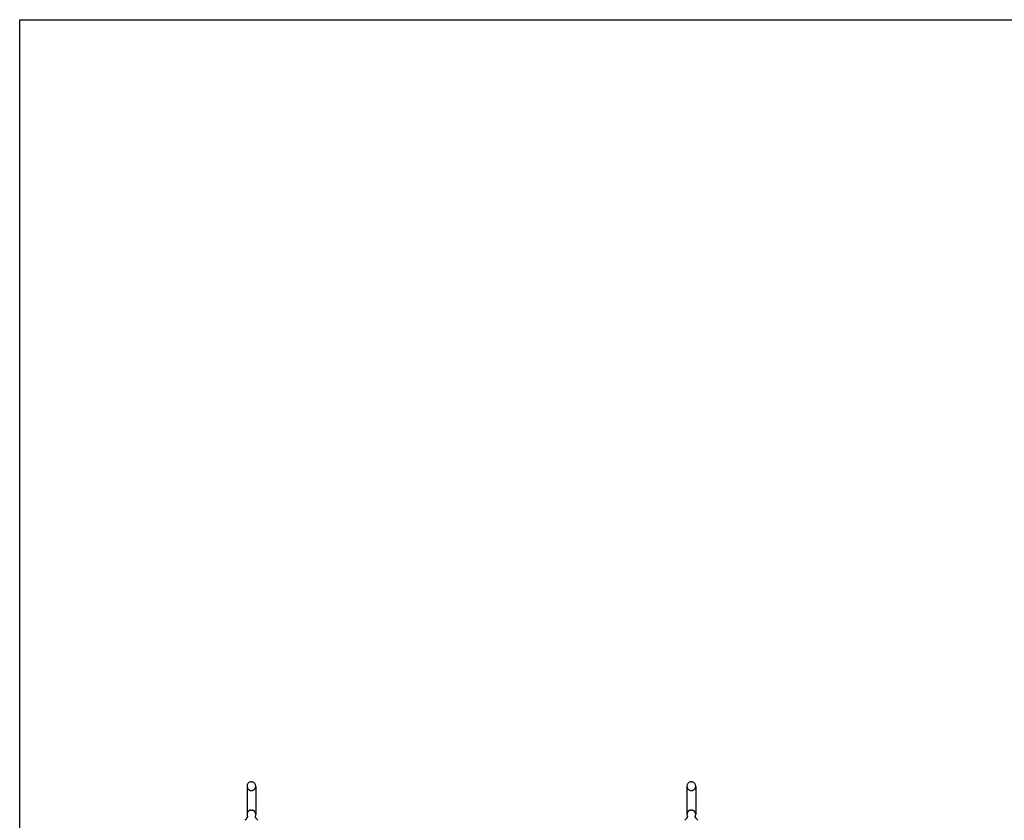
# Model space of a CAD drawing. Header units: inches. Extents: x 0 to 293, y 0 to 190.
# Tile 5 of 22: x 0 to 69, y 134 to 190. Entities that reach past the tile are written whole.
import ezdxf

# ---------------------------------------------------------------- set-up
doc = ezdxf.new("R2010")
doc.units = ezdxf.units.IN
doc.header["$LTSCALE"] = 16.117381
doc.header["$MEASUREMENT"] = 0
doc.linetypes.add('HIDDEN', pattern=[0.2, 0.1, -0.1])
doc.layers.get('0').update_dxf_attribs({"linetype": 'CONTINUOUS'})
doc.layers.add('DEFAULT_2', color=8, linetype='HIDDEN')

msp = doc.modelspace()

# ---------------------------------------------------------------- linework, layer by layer
at = {"color": 7, "linetype": 'Continuous'}
for p, q in [((0, 0), (0, 189.616)), ((0, 189.616), (293.043, 189.616)), ((16.152, 136.32), (16.239, 136.32)), ((46.902, 136.32), (46.989, 136.32)), ((15.89, 136.02), (15.89, 134.045)), ((16.502, 136.02), (16.502, 134.045)), ((46.64, 136.02), (46.64, 134.045)), ((47.252, 136.02), (47.252, 134.045)), ((15.904, 133.826), (15.902, 133.822)), ((46.654, 133.826), (46.652, 133.822))]:
    msp.add_line(p, q, dxfattribs=at)
for points in [[(15.909, 133.938), (15.91, 133.934), (15.912, 133.929), (15.913, 133.924), (15.915, 133.919), (15.916, 133.914), (15.916, 133.909), (15.917, 133.904), (15.918, 133.899), (15.918, 133.894), (15.918, 133.889), (15.918, 133.884), (15.918, 133.879), (15.917, 133.874), (15.917, 133.869), (15.916, 133.864), (15.915, 133.859), (15.914, 133.854), (15.913, 133.849), (15.912, 133.845), (15.91, 133.84), (15.908, 133.835), (15.906, 133.831), (15.904, 133.826)], [(16.489, 133.822), (16.487, 133.826), (16.485, 133.83), (16.483, 133.835), (16.481, 133.84), (16.48, 133.845), (16.478, 133.849), (16.477, 133.854), (16.476, 133.859), (16.475, 133.864), (16.474, 133.869), (16.474, 133.874), (16.473, 133.879), (16.473, 133.884), (16.473, 133.889), (16.473, 133.894), (16.474, 133.899), (16.474, 133.904), (16.475, 133.909), (16.476, 133.914), (16.477, 133.919), (16.478, 133.924), (16.479, 133.929), (16.481, 133.934), (16.482, 133.938)], [(46.659, 133.938), (46.66, 133.934), (46.662, 133.929), (46.663, 133.924), (46.665, 133.919), (46.666, 133.914), (46.666, 133.909), (46.667, 133.904), (46.668, 133.899), (46.668, 133.894), (46.668, 133.889), (46.668, 133.884), (46.668, 133.879), (46.667, 133.874), (46.667, 133.869), (46.666, 133.864), (46.665, 133.859), (46.664, 133.854), (46.663, 133.849), (46.662, 133.845), (46.66, 133.84), (46.658, 133.835), (46.656, 133.831), (46.654, 133.826)], [(47.239, 133.822), (47.237, 133.826), (47.235, 133.83), (47.233, 133.835), (47.231, 133.84), (47.23, 133.845), (47.228, 133.849), (47.227, 133.854), (47.226, 133.859), (47.225, 133.864), (47.224, 133.869), (47.224, 133.874), (47.223, 133.879), (47.223, 133.884), (47.223, 133.889), (47.223, 133.894), (47.224, 133.899), (47.224, 133.904), (47.225, 133.909), (47.226, 133.914), (47.227, 133.919), (47.228, 133.924), (47.229, 133.929), (47.231, 133.934), (47.232, 133.938)]]:
    msp.add_lwpolyline(points, dxfattribs=at)
for centre, radius, start, end in [((16.196, 136.02), 0.306, 105.63034, 180), ((16.152, 136.176), 0.144, 90, 105.63034), ((16.239, 136.176), 0.144, 74.36966, 90), ((16.196, 136.02), 0.306, 0, 74.36966), ((46.946, 136.02), 0.306, 105.63034, 180), ((46.902, 136.176), 0.144, 90, 105.63034), ((46.989, 136.176), 0.144, 74.36966, 90), ((46.946, 136.02), 0.306, 0, 74.36966), ((15.437, 134.061), 0.523, 304.66237, 336.93176), ((16.196, 134.045), 0.306, 180, 200.48713), ((16.954, 134.061), 0.523, 203.06823, 235.33763), ((16.196, 134.045), 0.306, 339.51287, 360), ((46.187, 134.061), 0.523, 304.66237, 336.93176), ((46.946, 134.045), 0.306, 180, 200.48713), ((47.704, 134.061), 0.523, 203.06823, 235.33763), ((46.946, 134.045), 0.306, 339.51287, 360)]:
    msp.add_arc(centre, radius, start, end, dxfattribs=at)
at = {"layer": 'DEFAULT_2', "color": 8, "linetype": 'HIDDEN'}
for p, q in [((16.152, 135.72), (16.239, 135.72)), ((46.902, 135.72), (46.989, 135.72)), ((16.152, 134.345), (16.239, 134.345)), ((46.902, 134.345), (46.989, 134.345))]:
    msp.add_line(p, q, dxfattribs=at)
for centre, radius, start, end in [((16.196, 136.02), 0.306, 180, 254.36966), ((16.152, 135.864), 0.144, 254.36966, 270), ((16.239, 135.864), 0.144, 270, 285.63034), ((16.196, 136.02), 0.306, 285.63034, 360), ((46.946, 136.02), 0.306, 180, 254.36966), ((46.902, 135.864), 0.144, 254.36966, 270), ((46.989, 135.864), 0.144, 270, 285.63034), ((46.946, 136.02), 0.306, 285.63034, 360), ((16.196, 134.045), 0.306, 105.63034, 180), ((16.152, 134.201), 0.144, 90, 105.63034), ((16.239, 134.201), 0.144, 74.36966, 90), ((16.196, 134.045), 0.306, 0, 74.36966), ((46.946, 134.045), 0.306, 105.63034, 180), ((46.902, 134.201), 0.144, 90, 105.63034), ((46.989, 134.201), 0.144, 74.36966, 90), ((46.946, 134.045), 0.306, 0, 74.36966)]:
    msp.add_arc(centre, radius, start, end, dxfattribs=at)

doc.saveas('drawing.dxf')
